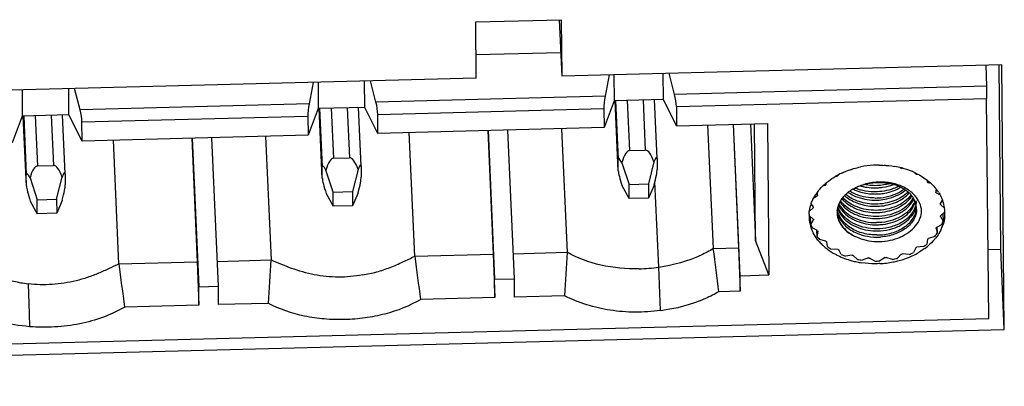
# Model space of a CAD drawing. Header units: millimetres. Extents: x 1406 to 2440, y 904 to 1635.
# Tile 13 of 29: x 2173.26 to 2198.6, y 1241.5 to 1250.93. Entities that reach past the tile are written whole.
import ezdxf

# ---------------------------------------------------------------- set-up
doc = ezdxf.new("R2010")
doc.units = ezdxf.units.MM
doc.header["$LTSCALE"] = 16.335
doc.layers.get('0').update_dxf_attribs({"linetype": 'CONTINUOUS'})

msp = doc.modelspace()

# ---------------------------------------------------------------- linework, layer by layer
at = {"color": 7, "linetype": 'Continuous'}
for p, q in [((2185, 1250.873), (2187.198, 1250.929)), ((2185.013, 1249.424), (2185, 1250.873)), ((2187.148, 1250.927), (2187.212, 1249.481)), ((2187.198, 1250.929), (2187.212, 1249.481)), ((2185.007, 1250.031), (2187.185, 1250.087)), ((2198.541, 1249.772), (2187.212, 1249.481)), ((2198.512, 1245.03), (2198.469, 1249.772)), ((2198.603, 1242.963), (2198.541, 1249.772)), ((2188.435, 1249.512), (2188.33, 1248.963)), ((2188.557, 1249.515), (2188.563, 1248.84)), ((2189.83, 1248.873), (2189.824, 1249.548)), ((2190.116, 1249.009), (2189.975, 1249.552)), ((2198.124, 1249.762), (2198.142, 1249.216)), ((2185.013, 1249.424), (2155.297, 1248.659)), ((2180.818, 1249.316), (2180.713, 1248.767)), ((2180.941, 1249.319), (2180.947, 1248.644)), ((2182.146, 1248.675), (2182.14, 1249.35)), ((2182.432, 1248.812), (2182.291, 1249.354)), ((2173.325, 1249.123), (2173.331, 1248.448)), ((2174.53, 1248.479), (2174.524, 1249.154)), ((2174.816, 1248.615), (2174.675, 1249.158)), ((2198.142, 1249.216), (2190.116, 1249.009)), ((2180.713, 1248.767), (2174.816, 1248.615)), ((2188.33, 1248.963), (2182.432, 1248.812)), ((2188.563, 1248.84), (2188.301, 1248.154)), ((2189.83, 1248.873), (2188.563, 1248.84)), ((2188.668, 1247.043), (2188.589, 1248.841)), ((2188.599, 1248.841), (2188.665, 1247.339)), ((2188.963, 1247.564), (2188.906, 1248.849)), ((2189.306, 1248.859), (2189.363, 1247.574)), ((2189.665, 1247.369), (2189.599, 1248.867)), ((2190.168, 1248.202), (2189.83, 1248.873)), ((2190.163, 1248.693), (2198.149, 1248.899)), ((2198.201, 1243.243), (2198.149, 1248.899)), ((2180.947, 1248.644), (2180.685, 1247.958)), ((2182.146, 1248.675), (2180.947, 1248.644)), ((2181.052, 1246.847), (2180.972, 1248.645)), ((2180.983, 1248.645), (2181.049, 1247.142)), ((2181.347, 1247.367), (2181.29, 1248.653)), ((2181.69, 1248.663), (2181.747, 1247.378)), ((2182.048, 1247.173), (2181.982, 1248.67)), ((2182.484, 1248.004), (2182.146, 1248.675)), ((2182.479, 1248.495), (2188.296, 1248.645)), ((2188.296, 1248.645), (2188.301, 1248.154)), ((2190.163, 1248.693), (2190.168, 1248.202)), ((2173.331, 1248.448), (2173.068, 1247.762)), ((2174.53, 1248.479), (2173.331, 1248.448)), ((2173.435, 1246.651), (2173.356, 1248.449)), ((2173.366, 1248.449), (2173.433, 1246.946)), ((2173.73, 1247.171), (2173.674, 1248.457)), ((2174.074, 1248.467), (2174.13, 1247.182)), ((2174.432, 1246.977), (2174.366, 1248.474)), ((2174.867, 1247.808), (2174.53, 1248.479)), ((2174.863, 1248.299), (2180.68, 1248.449)), ((2174.867, 1247.808), (2174.863, 1248.299)), ((2180.68, 1248.449), (2180.685, 1247.958)), ((2182.484, 1248.004), (2182.479, 1248.495)), ((2190.168, 1248.202), (2192.506, 1248.262)), ((2192.07, 1248.251), (2192.203, 1245.253)), ((2192.203, 1245.253), (2192.175, 1248.254)), ((2192.506, 1248.262), (2192.542, 1244.365)), ((2188.301, 1248.154), (2182.484, 1248.004)), ((2183.431, 1244.846), (2183.291, 1248.025)), ((2185.31, 1248.077), (2185.45, 1244.898)), ((2185.319, 1248.077), (2185.487, 1244.256)), ((2185.818, 1248.09), (2185.987, 1244.269)), ((2187.209, 1248.126), (2187.349, 1244.947)), ((2191.115, 1245.044), (2190.975, 1248.223)), ((2191.624, 1248.239), (2191.764, 1245.061)), ((2191.802, 1244.346), (2191.631, 1248.24)), ((2180.685, 1247.958), (2174.867, 1247.808)), ((2175.815, 1244.65), (2175.674, 1247.829)), ((2177.694, 1247.881), (2177.834, 1244.702)), ((2177.702, 1247.881), (2177.871, 1244.06)), ((2178.202, 1247.894), (2178.371, 1244.073)), ((2179.593, 1247.93), (2179.733, 1244.751)), ((2188.963, 1247.564), (2189.363, 1247.574)), ((2181.347, 1247.367), (2181.747, 1247.378)), ((2188.668, 1247.049), (2188.665, 1247.339)), ((2188.762, 1247.252), (2188.945, 1246.692)), ((2189.586, 1247.273), (2189.445, 1246.705)), ((2189.665, 1247.37), (2189.665, 1247.364)), ((2189.665, 1247.364), (2189.667, 1247.075)), ((2173.73, 1247.171), (2174.13, 1247.182)), ((2174.432, 1246.977), (2174.432, 1246.972)), ((2181.051, 1246.853), (2181.049, 1247.142)), ((2181.329, 1246.496), (2181.146, 1247.056)), ((2181.97, 1247.077), (2181.829, 1246.509)), ((2182.048, 1247.173), (2182.048, 1247.168)), ((2182.048, 1247.168), (2182.051, 1246.878)), ((2188.668, 1247.043), (2188.668, 1247.049)), ((2194.649, 1247.076), (2194.669, 1247.074)), ((2194.668, 1247.082), (2194.669, 1247.074)), ((2194.697, 1247.084), (2194.707, 1247.094)), ((2194.697, 1247.084), (2194.697, 1247.091)), ((2195.919, 1247.126), (2195.931, 1247.115)), ((2195.93, 1247.124), (2195.931, 1247.115)), ((2195.959, 1247.107), (2195.959, 1247.117)), ((2195.959, 1247.107), (2195.982, 1247.111)), ((2196.292, 1246.998), (2196.307, 1246.971)), ((2196.332, 1246.958), (2196.331, 1246.981)), ((2173.435, 1246.657), (2173.433, 1246.946)), ((2173.53, 1246.86), (2173.712, 1246.3)), ((2174.212, 1246.313), (2174.354, 1246.881)), ((2174.432, 1246.972), (2174.435, 1246.682)), ((2181.052, 1246.847), (2181.051, 1246.853)), ((2189.709, 1244.567), (2189.613, 1246.763)), ((2194.018, 1246.694), (2194.024, 1246.739)), ((2194.258, 1246.902), (2194.299, 1246.906)), ((2194.298, 1246.926), (2194.299, 1246.906)), ((2194.324, 1246.92), (2194.323, 1246.938)), ((2194.324, 1246.92), (2194.336, 1246.945)), ((2196.332, 1246.958), (2196.379, 1246.956)), ((2196.609, 1246.81), (2196.616, 1246.761)), ((2196.635, 1246.744), (2196.633, 1246.791)), ((2196.635, 1246.744), (2196.711, 1246.724)), ((2173.435, 1246.651), (2173.435, 1246.657)), ((2181.329, 1246.496), (2181.829, 1246.509)), ((2181.332, 1246.134), (2181.329, 1246.496)), ((2181.829, 1246.509), (2181.832, 1246.147)), ((2181.975, 1246.48), (2181.832, 1246.147)), ((2188.948, 1246.33), (2188.768, 1246.655)), ((2188.945, 1246.692), (2189.445, 1246.705)), ((2188.948, 1246.33), (2188.945, 1246.692)), ((2189.445, 1246.705), (2189.448, 1246.343)), ((2189.592, 1246.676), (2189.448, 1246.343)), ((2193.802, 1246.42), (2193.786, 1246.488)), ((2193.786, 1246.488), (2193.79, 1246.399)), ((2193.931, 1246.655), (2194, 1246.676)), ((2193.998, 1246.717), (2194, 1246.676)), ((2196.853, 1246.573), (2196.837, 1246.498)), ((2196.849, 1246.477), (2196.847, 1246.542)), ((2196.849, 1246.477), (2196.949, 1246.428)), ((2173.535, 1246.263), (2173.716, 1245.938)), ((2173.712, 1246.3), (2174.212, 1246.313)), ((2173.716, 1245.938), (2173.712, 1246.3)), ((2174.212, 1246.313), (2174.216, 1245.951)), ((2174.359, 1246.284), (2174.216, 1245.951)), ((2181.151, 1246.459), (2181.332, 1246.134)), ((2189.448, 1246.343), (2188.948, 1246.33)), ((2193.697, 1246.347), (2193.79, 1246.399)), ((2197.012, 1246.295), (2196.956, 1246.2)), ((2181.832, 1246.147), (2181.332, 1246.134)), ((2193.587, 1246.002), (2193.686, 1246.094)), ((2193.69, 1246.116), (2193.635, 1246.203)), ((2196.96, 1246.178), (2197.067, 1246.086)), ((2197.072, 1245.99), (2196.962, 1245.888)), ((2174.216, 1245.951), (2173.716, 1245.938)), ((2193.688, 1245.804), (2193.576, 1245.9)), ((2193.622, 1245.663), (2193.613, 1245.869)), ((2193.622, 1245.663), (2193.693, 1245.782)), ((2196.959, 1245.866), (2197.031, 1245.751)), ((2197.023, 1245.944), (2197.031, 1245.751)), ((2193.799, 1245.505), (2193.655, 1245.576)), ((2193.784, 1245.357), (2193.777, 1245.515)), ((2193.784, 1245.357), (2193.811, 1245.484)), ((2196.846, 1245.562), (2196.875, 1245.437)), ((2197, 1245.662), (2196.858, 1245.583)), ((2196.868, 1245.584), (2196.875, 1245.437)), ((2192.542, 1244.365), (2192.203, 1245.253)), ((2194.013, 1245.238), (2193.848, 1245.28)), ((2194.051, 1245.095), (2194.032, 1245.221)), ((2196.63, 1245.288), (2196.613, 1245.161)), ((2196.812, 1245.356), (2196.648, 1245.306)), ((2191.115, 1245.044), (2191.764, 1245.061)), ((2191.764, 1245.061), (2191.806, 1243.948)), ((2194.316, 1245.024), (2194.141, 1245.032)), ((2194.405, 1244.893), (2194.341, 1245.01)), ((2196.324, 1245.062), (2196.262, 1244.941)), ((2196.524, 1245.094), (2196.349, 1245.076)), ((2198.185, 1245.022), (2198.512, 1245.03)), ((2198.603, 1242.963), (2198.512, 1245.03)), ((2175.815, 1244.65), (2177.834, 1244.702)), ((2177.834, 1244.702), (2177.875, 1243.589)), ((2178.342, 1244.715), (2179.733, 1244.751)), ((2183.431, 1244.846), (2185.45, 1244.898)), ((2185.45, 1244.898), (2185.492, 1243.785)), ((2185.959, 1244.911), (2187.349, 1244.947)), ((2194.689, 1244.875), (2194.515, 1244.85)), ((2194.822, 1244.766), (2194.717, 1244.867)), ((2195.104, 1244.802), (2194.944, 1244.745)), ((2195.273, 1244.723), (2195.135, 1244.799)), ((2195.535, 1244.81), (2195.399, 1244.726)), ((2195.727, 1244.766), (2195.565, 1244.813)), ((2195.951, 1244.898), (2195.848, 1244.792)), ((2196.154, 1244.892), (2195.979, 1244.908)), ((2189.751, 1243.448), (2189.709, 1244.564)), ((2185.487, 1244.256), (2185.987, 1244.269)), ((2185.492, 1243.785), (2185.487, 1244.256)), ((2185.987, 1244.269), (2185.991, 1243.798)), ((2191.802, 1244.346), (2192.542, 1244.365)), ((2191.806, 1243.948), (2191.802, 1244.346)), ((2173.478, 1244.137), (2173.506, 1243.377)), ((2177.871, 1244.06), (2178.371, 1244.073)), ((2177.875, 1243.589), (2177.871, 1244.06)), ((2178.371, 1244.073), (2178.375, 1243.602)), ((2191.806, 1243.948), (2191.259, 1243.934)), ((2185.492, 1243.785), (2183.584, 1243.736)), ((2187.288, 1243.831), (2185.991, 1243.798)), ((2177.875, 1243.589), (2175.968, 1243.54)), ((2179.662, 1243.635), (2178.375, 1243.602)), ((2142.228, 1241.802), (2198.201, 1243.243)), ((2173.506, 1243.377), (2173.519, 1243.035)), ((2141.831, 1241.502), (2198.603, 1242.963))]:
    msp.add_line(p, q, dxfattribs=at)
for centre, radius, start, end in [((2195.238, 1245.21), 1.956, 114.1988, 118.6775), ((2195.327, 1245.109), 2.072, 107.6831, 108.5132), ((2195.375, 1244.805), 2.386, 93.398, 101.3198), ((2195.378, 1244.771), 2.419, 91.9306, 93.4364), ((2195.378, 1244.789), 2.401, 89.9796, 91.9318), ((2195.373, 1244.948), 2.239, 85.6244, 86.4126), ((2195.402, 1244.97), 2.218, 75.4338, 80.1621), ((2195.413, 1245.167), 2.016, 74.2712, 75.1166), ((2195.427, 1245.07), 2.115, 71.5371, 75.4144), ((2195.461, 1245.174), 2.006, 68.7285, 71.5217), ((2195.493, 1245.256), 1.918, 65.4443, 68.7251), ((2195.515, 1245.307), 1.863, 65.2082, 65.4247), ((2195.194, 1245.29), 1.865, 119.3146, 120.1069), ((2195.206, 1245.27), 1.888, 118.6903, 119.315), ((2195.19, 1245.412), 1.739, 119.852, 120.7847), ((2195.541, 1245.49), 1.667, 61.7017, 62.6611), ((2195.748, 1245.789), 1.303, 47.106, 48.2365), ((2194.774, 1245.768), 1.224, 143.9556, 146.8816), ((2194.814, 1245.739), 1.273, 141.5461, 143.9586), ((2194.967, 1245.706), 1.37, 133.8336, 134.9273), ((2195.221, 1247.698), 1.188, 247.4599, 249.4878), ((2195.239, 1247.748), 1.242, 249.5032, 253.8338), ((2195.251, 1247.909), 1.302, 254.2233, 258.0419), ((2195.266, 1247.979), 1.373, 258.0615, 266.1514), ((2195.269, 1248.014), 1.408, 266.0897, 270.0621), ((2195.269, 1248.017), 1.411, 270.0705, 274.0381), ((2195.963, 1245.969), 1.022, 29.8485, 31.1785), ((2195.915, 1245.837), 1.193, 38.1093, 38.6679), ((2195.942, 1245.858), 1.158, 32.9381, 38.1225), ((2194.729, 1245.892), 1.066, 150.3541, 151.6466), ((2194.976, 1246.635), 0.718, 212.8156, 218.4016), ((2194.986, 1245.911), 0.699, 145.8576, 148.5871), ((2195.019, 1245.887), 0.74, 140.8304, 145.8347), ((2195.276, 1247.855), 1.408, 266.0895, 270.0633), ((2195.283, 1247.7), 1.411, 266.4793, 270.058), ((2195.276, 1247.859), 1.412, 270.0717, 274.0379), ((2195.283, 1247.697), 1.408, 270.0656, 274.0429), ((2195.704, 1245.993), 0.66, 34.3566, 40.9203), ((2195.672, 1246.755), 0.659, 325.8318, 327.1027), ((2195.676, 1246.598), 0.662, 325.831, 327.3795), ((2195.704, 1246.634), 0.627, 327.9153, 332.7148), ((2195.74, 1246.018), 0.617, 32.3333, 34.2821), ((2195.763, 1246.032), 0.59, 27.6578, 32.3519), ((2195.787, 1246.045), 0.562, 23.5432, 27.6439), ((2195.81, 1246.055), 0.538, 14.7994, 23.554), ((2195.787, 1246.389), 0.546, 341.4115, 344.6922), ((2195.725, 1245.892), 0.772, 37.1542, 40.7898), ((2195.836, 1246.222), 0.503, 2.5189, 5.6694), ((2195.835, 1246.222), 0.505, 356.5749, 2.513), ((2196.097, 1245.943), 0.981, 20.4997, 21.0545), ((2196.115, 1245.95), 0.962, 13.994, 20.5152), ((2194.58, 1245.869), 1.004, 160.5655, 164.2367), ((2194.569, 1245.954), 0.894, 169.5278, 170.9815), ((2194.841, 1245.97), 0.541, 173.0748, 179.8477), ((2194.838, 1245.97), 0.538, 179.858, 182.5531), ((2194.861, 1245.967), 0.562, 164.7285, 173.0358), ((2194.91, 1246.272), 0.625, 198.5943, 205.467), ((2194.884, 1245.961), 0.585, 161.1396, 164.7517), ((2194.91, 1246.328), 0.628, 199.9051, 205.4847), ((2194.903, 1245.954), 0.606, 156.5831, 161.1317), ((2194.937, 1246.447), 0.663, 205.4747, 212.0942), ((2194.942, 1246.343), 0.663, 205.5014, 212.1139), ((2194.944, 1246.288), 0.663, 205.4747, 212.0942), ((2194.94, 1246.505), 0.669, 207.66, 212.131), ((2194.957, 1246.516), 0.689, 212.1181, 213.3728), ((2194.976, 1246.471), 0.709, 212.0868, 218.3921), ((2195.291, 1247.54), 1.41, 266.0876, 270.0563), ((2195.298, 1247.382), 1.41, 266.0878, 270.0557), ((2195.29, 1247.538), 1.408, 270.0649, 274.0418), ((2195.297, 1247.38), 1.408, 270.0643, 274.0419), ((2195.706, 1246.479), 0.632, 327.4087, 333.5394), ((2195.714, 1246.421), 0.626, 327.5422, 334.2514), ((2195.756, 1246.4), 0.579, 334.2967, 341.3528), ((2195.837, 1246.062), 0.51, 6.0825, 14.7557), ((2195.831, 1246.222), 0.508, 353.6035, 356.5743), ((2195.846, 1246.064), 0.5, 2.5125, 6.0468), ((2195.844, 1246.063), 0.503, 358.5832, 2.5099), ((2196.095, 1246.024), 0.878, 10.1155, 11.5862), ((2196.146, 1245.957), 0.93, 2.5931, 13.9915), ((2196.152, 1245.959), 0.924, 353.8312, 0.533), ((2196.162, 1245.959), 0.914, 0.549, 2.5494), ((2194.501, 1245.885), 0.924, 177.2396, 179.2126), ((2194.499, 1245.885), 0.921, 179.2128, 182.5095), ((2194.498, 1245.885), 0.92, 182.5106, 183.7681), ((2194.511, 1245.887), 0.933, 183.8259, 196.6926), ((2194.553, 1245.958), 0.878, 190.1155, 191.5862), ((2195.305, 1247.224), 1.41, 266.0882, 270.0551), ((2195.304, 1247.221), 1.408, 270.0628, 273.726), ((2196.079, 1246.028), 0.894, 349.5278, 350.9815), ((2196.055, 1246.05), 1.021, 337.6853, 342.9985), ((2194.558, 1245.901), 0.982, 196.6845, 202.9386), ((2194.56, 1245.972), 0.988, 198.2174, 203.6464), ((2194.596, 1245.917), 1.023, 202.9303, 207.1642), ((2194.685, 1246.013), 1.022, 209.8485, 211.1785), ((2195.311, 1247.059), 1.404, 266.0866, 270.0696), ((2195.318, 1246.901), 1.404, 266.0863, 270.0697), ((2195.311, 1247.069), 1.414, 270.0781, 274.0389), ((2195.318, 1246.911), 1.414, 270.0783, 274.0403), ((2195.919, 1246.09), 1.066, 330.3541, 331.6466), ((2196.035, 1245.989), 1.045, 333.4809, 340.7803), ((2194.75, 1246.087), 1.21, 217.0673, 221.8193), ((2194.811, 1246.069), 1.287, 220.27, 225.4528), ((2194.9, 1246.193), 1.303, 227.106, 228.2365), ((2195.26, 1246.505), 1.157, 244.9605, 249.5234), ((2195.325, 1246.742), 1.404, 266.0861, 270.0697), ((2195.325, 1246.753), 1.415, 270.0777, 273.8561), ((2195.681, 1246.276), 1.37, 313.8336, 314.9273), ((2195.827, 1246.181), 1.285, 320.0672, 324.6151), ((1966.854, 1215.327), 226.221, 7.26471, 7.54828), ((2194.855, 1246.113), 1.35, 225.4427, 227.3434), ((2194.896, 1246.158), 1.41, 227.352, 230.3932), ((2194.964, 1246.242), 1.519, 230.4273, 235.0957), ((2194.986, 1246.345), 1.561, 233.2203, 237.2307), ((2195.03, 1246.337), 1.635, 235.1196, 239.5401), ((2195.107, 1246.492), 1.667, 241.7017, 242.6611), ((2195.459, 1246.57), 1.739, 299.852, 300.7847), ((2195.571, 1246.447), 1.655, 305.1471, 308.9894), ((2195.614, 1246.327), 1.591, 306.4133, 310.5792), ((2389.57, 1232.091), 210.225, 176.54769, 176.85227), ((1973.486, 1216.413), 211.868, 7.40974, 7.71261), ((2411.772, 1232.043), 224.793, 176.70932, 176.9941), ((2195.077, 1246.417), 1.727, 239.5401, 242.3127), ((2195.109, 1246.478), 1.796, 242.3039, 243.7626), ((2195.164, 1246.593), 1.923, 243.8264, 249.5778), ((2195.171, 1246.69), 1.954, 246.9106, 250.3621), ((2195.217, 1246.739), 2.079, 249.6087, 254.963), ((2195.247, 1246.849), 2.193, 254.958, 258.4345), ((2195.235, 1246.815), 2.016, 254.2712, 255.1166), ((2195.262, 1246.922), 2.268, 258.4305, 261.6619), ((2195.261, 1247.003), 2.279, 258.9007, 262.0106), ((2195.275, 1247.034), 2.239, 265.6244, 266.4126), ((2195.273, 1247.138), 2.415, 269.9786, 272.9708), ((2195.278, 1247.049), 2.395, 272.9609, 281.1463), ((2195.278, 1247.056), 2.26, 276.5221, 277.3054), ((2195.288, 1247.046), 2.322, 280.8888, 283.9603), ((2195.294, 1246.966), 2.311, 281.1506, 284.3458), ((2195.311, 1246.899), 2.242, 284.3471, 287.834), ((2195.322, 1246.873), 2.072, 287.6831, 288.5132), ((2195.348, 1246.789), 2.125, 287.8004, 293.0281), ((2195.377, 1246.78), 2.042, 292.3582, 295.7006), ((2195.417, 1246.632), 1.954, 292.9756, 299.23), ((2195.458, 1246.557), 1.868, 299.252, 300.1994), ((1959.331, 1215.348), 218.464, 7.41446, 7.7082), ((2189.099, 1248.574), 4.053, 271.4636, 278.6626)]:
    msp.add_arc(centre, radius, start, end, dxfattribs=at)
for centre, major_axis, ratio, start_param, end_param in [((2190.085, 1248.898), (-0.057, 0.298), 0.179866, -2.361208, -1.22282), ((2180.74, 1248.657), (0.041, 0.301), 0.145877, 1.216952, 2.355341), ((2182.401, 1248.7), (-0.057, 0.298), 0.179866, -2.361208, -1.22282), ((2188.357, 1248.853), (0.041, 0.301), 0.145877, 1.216952, 2.355341), ((2174.785, 1248.504), (-0.057, 0.298), 0.179866, -2.361208, -1.22282), ((2189.001, 1246.519), (-0.039, 1.044), 0.287081, -0.003463, 0.781935), ((2189.401, 1246.53), (-0.039, 1.044), 0.287081, -0.788861, -0.003463), ((2181.385, 1246.323), (-0.039, 1.044), 0.287081, -0.003463, 0.781935), ((2181.785, 1246.334), (-0.039, 1.044), 0.287081, -0.788861, -0.003463), ((2189.001, 1246.519), (-0.328, 0.847), 0.086622, -0.559618, 0.22578), ((2189.401, 1246.53), (0.256, 0.862), 0.072822, -0.207821, 0.552255), ((2173.769, 1246.127), (-0.328, 0.847), 0.086622, -0.559618, 0.22578), ((2173.769, 1246.127), (-0.039, 1.044), 0.287081, -0.003463, 0.781935), ((2174.169, 1246.138), (-0.039, 1.044), 0.287081, -0.788861, -0.003463), ((2174.169, 1246.138), (0.256, 0.862), 0.072822, -0.207821, 0.552255), ((2181.385, 1246.323), (-0.328, 0.847), 0.086622, -0.559618, 0.22578), ((2181.785, 1246.334), (0.256, 0.862), 0.072822, -0.207821, 0.552255), ((2189.004, 1246.23), (-0.328, 0.847), 0.086622, 0.251102, 1.011178), ((2189.404, 1246.24), (0.256, 0.862), 0.072822, -1.018541, -0.233143), ((2181.388, 1246.034), (-0.328, 0.847), 0.086622, 0.251102, 1.011178), ((2181.788, 1246.044), (0.256, 0.862), 0.072822, -1.018541, -0.233143), ((2173.772, 1245.838), (-0.328, 0.847), 0.086622, 0.251102, 1.011178), ((2174.171, 1245.848), (0.256, 0.862), 0.072822, -1.018541, -0.233143)]:
    msp.add_ellipse(centre, major_axis=major_axis, ratio=ratio, start_param=start_param, end_param=end_param, dxfattribs=at)
for points, knots in [([(2198.142, 1249.216), (2198.143, 1249.188), (2198.146, 1249.083), (2198.149, 1248.977), (2198.149, 1248.899)], [0, 0, 0, 0, 0.260516, 1, 1, 1, 1]), ([(2194.436, 1246.994), (2194.473, 1247.011), (2194.625, 1247.074), (2194.785, 1247.119), (2194.906, 1247.144)], [0, 0, 0, 0, 0.245406, 1, 1, 1, 1]), ([(2195.379, 1247.19), (2195.412, 1247.19), (2195.547, 1247.188), (2195.682, 1247.173), (2195.781, 1247.156)], [0, 0, 0, 0, 0.251332, 1, 1, 1, 1]), ([(2196.297, 1246.998), (2196.405, 1246.947), (2196.607, 1246.83), (2196.777, 1246.669), (2196.846, 1246.582)], [0, 0, 0, 0, 0.51859, 1, 1, 1, 1]), ([(2193.817, 1246.531), (2193.846, 1246.567), (2193.974, 1246.712), (2194.132, 1246.83), (2194.259, 1246.904)], [0, 0, 0, 0, 0.239124, 1, 1, 1, 1]), ([(2196.232, 1246.475), (2196.152, 1246.546), (2195.958, 1246.665), (2195.68, 1246.74), (2195.442, 1246.759), (2195.2, 1246.748), (2195.022, 1246.706), (2194.91, 1246.662)], [0, 0, 0, 0, 0.230092, 0.480996, 0.611485, 0.742815, 1, 1, 1, 1]), ([(2194.91, 1246.662), (2195.068, 1246.72), (2195.402, 1246.775), (2195.735, 1246.712), (2195.885, 1246.649)], [0, 0, 0, 0, 0.508992, 1, 1, 1, 1]), ([(2194.624, 1246.518), (2194.614, 1246.512), (2194.579, 1246.486), (2194.545, 1246.458), (2194.522, 1246.436)], [0, 0, 0, 0, 0.254429, 1, 1, 1, 1]), ([(2194.585, 1246.488), (2194.627, 1246.46), (2194.816, 1246.353), (2195.033, 1246.302), (2195.197, 1246.292)], [0, 0, 0, 0, 0.23877, 1, 1, 1, 1]), ([(2194.765, 1246.602), (2194.753, 1246.596), (2194.704, 1246.57), (2194.657, 1246.542), (2194.624, 1246.518)], [0, 0, 0, 0, 0.254569, 1, 1, 1, 1]), ([(2195.282, 1246.344), (2195.223, 1246.344), (2194.995, 1246.358), (2194.768, 1246.429), (2194.624, 1246.517)], [0, 0, 0, 0, 0.259227, 1, 1, 1, 1]), ([(2194.71, 1246.571), (2194.745, 1246.554), (2194.895, 1246.491), (2195.058, 1246.459), (2195.18, 1246.451)], [0, 0, 0, 0, 0.242863, 1, 1, 1, 1]), ([(2194.91, 1246.662), (2194.898, 1246.657), (2194.849, 1246.64), (2194.8, 1246.619), (2194.765, 1246.602)], [0, 0, 0, 0, 0.252755, 1, 1, 1, 1]), ([(2195.275, 1246.502), (2195.243, 1246.502), (2195.114, 1246.507), (2194.986, 1246.529), (2194.893, 1246.556)], [0, 0, 0, 0, 0.252303, 1, 1, 1, 1]), ([(2195.269, 1246.661), (2195.245, 1246.661), (2195.152, 1246.663), (2195.06, 1246.674), (2194.992, 1246.688)], [0, 0, 0, 0, 0.250851, 1, 1, 1, 1]), ([(2195.66, 1246.717), (2195.629, 1246.708), (2195.501, 1246.675), (2195.368, 1246.661), (2195.269, 1246.661)], [0, 0, 0, 0, 0.246197, 1, 1, 1, 1]), ([(2195.885, 1246.648), (2195.841, 1246.624), (2195.648, 1246.538), (2195.435, 1246.503), (2195.275, 1246.502)], [0, 0, 0, 0, 0.240197, 1, 1, 1, 1]), ([(2195.282, 1246.344), (2195.352, 1246.344), (2195.612, 1246.363), (2195.872, 1246.458), (2196.026, 1246.575)], [0, 0, 0, 0, 0.264131, 1, 1, 1, 1]), ([(2196.127, 1246.5), (2196.027, 1246.397), (2195.827, 1246.279), (2195.532, 1246.2), (2195.371, 1246.186), (2195.289, 1246.186)], [0, 0, 0, 0, 0.471999, 0.732275, 1, 1, 1, 1]), ([(2195.369, 1246.609), (2195.402, 1246.612), (2195.534, 1246.626), (2195.663, 1246.658), (2195.755, 1246.694)], [0, 0, 0, 0, 0.255208, 1, 1, 1, 1]), ([(2195.376, 1246.451), (2195.427, 1246.454), (2195.623, 1246.479), (2195.815, 1246.547), (2195.939, 1246.623)], [0, 0, 0, 0, 0.260747, 1, 1, 1, 1]), ([(2195.383, 1246.292), (2195.448, 1246.297), (2195.69, 1246.331), (2195.927, 1246.433), (2196.064, 1246.549)], [0, 0, 0, 0, 0.26623, 1, 1, 1, 1]), ([(2195.39, 1246.134), (2195.54, 1246.145), (2195.823, 1246.209), (2196.068, 1246.373), (2196.157, 1246.474)], [0, 0, 0, 0, 0.529078, 1, 1, 1, 1]), ([(2195.885, 1246.649), (2195.897, 1246.644), (2195.945, 1246.622), (2195.992, 1246.597), (2196.025, 1246.576)], [0, 0, 0, 0, 0.255279, 1, 1, 1, 1]), ([(2196.025, 1246.576), (2196.034, 1246.57), (2196.07, 1246.547), (2196.104, 1246.521), (2196.128, 1246.5)], [0, 0, 0, 0, 0.254982, 1, 1, 1, 1]), ([(2196.128, 1246.5), (2196.135, 1246.494), (2196.161, 1246.471), (2196.186, 1246.445), (2196.203, 1246.425)], [0, 0, 0, 0, 0.254501, 1, 1, 1, 1]), ([(2196.309, 1246.396), (2196.303, 1246.403), (2196.279, 1246.43), (2196.253, 1246.456), (2196.232, 1246.475)], [0, 0, 0, 0, 0.246382, 1, 1, 1, 1]), ([(2196.915, 1246.488), (2196.924, 1246.472), (2196.962, 1246.411), (2196.994, 1246.346), (2197.013, 1246.296)], [0, 0, 0, 0, 0.254082, 1, 1, 1, 1]), ([(2193.633, 1246.203), (2193.64, 1246.223), (2193.672, 1246.304), (2193.714, 1246.382), (2193.75, 1246.437)], [0, 0, 0, 0, 0.245311, 1, 1, 1, 1]), ([(2194.389, 1246.275), (2194.385, 1246.268), (2194.37, 1246.242), (2194.356, 1246.215), (2194.347, 1246.195)], [0, 0, 0, 0, 0.253187, 1, 1, 1, 1]), ([(2195.303, 1245.869), (2195.211, 1245.869), (2195.027, 1245.886), (2194.77, 1245.966), (2194.55, 1246.093), (2194.433, 1246.211), (2194.388, 1246.275)], [0, 0, 0, 0, 0.269008, 0.529379, 0.774043, 1, 1, 1, 1]), ([(2194.424, 1246.326), (2194.513, 1246.222), (2194.761, 1246.051), (2195.049, 1245.986), (2195.201, 1245.975)], [0, 0, 0, 0, 0.473865, 1, 1, 1, 1]), ([(2194.522, 1246.436), (2194.515, 1246.429), (2194.488, 1246.404), (2194.463, 1246.376), (2194.446, 1246.355)], [0, 0, 0, 0, 0.254081, 1, 1, 1, 1]), ([(2195.296, 1246.027), (2195.214, 1246.027), (2195.05, 1246.041), (2194.75, 1246.123), (2194.546, 1246.247), (2194.446, 1246.354)], [0, 0, 0, 0, 0.266179, 0.525676, 1, 1, 1, 1]), ([(2194.493, 1246.407), (2194.583, 1246.326), (2194.809, 1246.195), (2195.062, 1246.143), (2195.194, 1246.134)], [0, 0, 0, 0, 0.4794, 1, 1, 1, 1]), ([(2195.289, 1246.186), (2195.148, 1246.185), (2194.873, 1246.225), (2194.624, 1246.352), (2194.522, 1246.435)], [0, 0, 0, 0, 0.518899, 1, 1, 1, 1]), ([(2196.204, 1246.425), (2196.112, 1246.296), (2195.897, 1246.145), (2195.572, 1246.045), (2195.389, 1246.027), (2195.296, 1246.027)], [0, 0, 0, 0, 0.464525, 0.727328, 1, 1, 1, 1]), ([(2196.235, 1246.302), (2196.193, 1246.235), (2196.08, 1246.111), (2195.858, 1245.975), (2195.592, 1245.888), (2195.401, 1245.869), (2195.303, 1245.869)], [0, 0, 0, 0, 0.220471, 0.463889, 0.726504, 1, 1, 1, 1]), ([(2195.396, 1245.816), (2195.482, 1245.822), (2195.651, 1245.849), (2195.949, 1245.957), (2196.142, 1246.105), (2196.224, 1246.226)], [0, 0, 0, 0, 0.273955, 0.536089, 1, 1, 1, 1]), ([(2195.397, 1245.975), (2195.482, 1245.981), (2195.65, 1246.009), (2195.945, 1246.117), (2196.136, 1246.264), (2196.217, 1246.385)], [0, 0, 0, 0, 0.274, 0.536047, 1, 1, 1, 1]), ([(2196.234, 1246.241), (2196.238, 1246.248), (2196.254, 1246.273), (2196.268, 1246.3), (2196.277, 1246.32)], [0, 0, 0, 0, 0.253582, 1, 1, 1, 1]), ([(2196.302, 1246.269), (2196.3, 1246.263), (2196.291, 1246.239), (2196.281, 1246.215), (2196.272, 1246.197)], [0, 0, 0, 0, 0.247477, 1, 1, 1, 1]), ([(2196.476, 1245.964), (2196.477, 1246.033), (2196.453, 1246.175), (2196.384, 1246.301), (2196.34, 1246.358)], [0, 0, 0, 0, 0.489018, 1, 1, 1, 1]), ([(2193.579, 1245.93), (2193.58, 1245.948), (2193.585, 1246.019), (2193.599, 1246.09), (2193.614, 1246.141)], [0, 0, 0, 0, 0.248314, 1, 1, 1, 1]), ([(2194.35, 1245.899), (2194.345, 1245.91), (2194.326, 1245.954), (2194.311, 1246), (2194.304, 1246.035)], [0, 0, 0, 0, 0.253208, 1, 1, 1, 1]), ([(2195.317, 1245.552), (2195.22, 1245.552), (2195.029, 1245.571), (2194.763, 1245.657), (2194.538, 1245.796), (2194.423, 1245.923), (2194.38, 1245.991)], [0, 0, 0, 0, 0.270499, 0.531517, 0.77559, 1, 1, 1, 1]), ([(2194.381, 1246.136), (2194.425, 1246.07), (2194.541, 1245.947), (2194.764, 1245.812), (2195.027, 1245.729), (2195.215, 1245.71), (2195.31, 1245.71)], [0, 0, 0, 0, 0.225011, 0.469317, 0.730084, 1, 1, 1, 1]), ([(2194.414, 1246.189), (2194.456, 1246.135), (2194.56, 1246.036), (2194.751, 1245.923), (2194.971, 1245.846), (2195.128, 1245.822), (2195.208, 1245.817)], [0, 0, 0, 0, 0.228324, 0.473024, 0.731825, 1, 1, 1, 1]), ([(2194.42, 1246.031), (2194.463, 1245.977), (2194.567, 1245.877), (2194.757, 1245.765), (2194.978, 1245.688), (2195.135, 1245.664), (2195.215, 1245.658)], [0, 0, 0, 0, 0.228314, 0.473001, 0.731802, 1, 1, 1, 1]), ([(2194.798, 1245.343), (2194.959, 1245.266), (2195.235, 1245.209), (2195.597, 1245.234), (2195.861, 1245.304), (2196.094, 1245.419), (2196.284, 1245.573), (2196.418, 1245.756), (2196.465, 1245.895), (2196.476, 1245.964)], [0, 0, 0, 0, 0.265003, 0.402962, 0.538138, 0.666778, 0.786507, 0.896908, 1, 1, 1, 1]), ([(2196.239, 1246.138), (2196.197, 1246.072), (2196.083, 1245.95), (2195.902, 1245.84), (2195.735, 1245.774), (2195.551, 1245.725), (2195.407, 1245.71), (2195.31, 1245.71)], [0, 0, 0, 0, 0.220649, 0.464076, 0.593526, 0.726861, 1, 1, 1, 1]), ([(2196.283, 1246.046), (2196.247, 1245.972), (2196.139, 1245.83), (2195.91, 1245.674), (2195.628, 1245.575), (2195.422, 1245.552), (2195.317, 1245.552)], [0, 0, 0, 0, 0.217112, 0.459181, 0.723218, 1, 1, 1, 1]), ([(2195.324, 1245.393), (2195.453, 1245.393), (2195.703, 1245.427), (2195.985, 1245.554), (2196.161, 1245.699), (2196.259, 1245.82), (2196.323, 1245.953), (2196.341, 1246.047), (2196.343, 1246.093)], [0, 0, 0, 0, 0.286221, 0.552888, 0.67536, 0.789773, 0.897199, 1, 1, 1, 1]), ([(2195.411, 1245.659), (2195.498, 1245.665), (2195.67, 1245.693), (2195.906, 1245.782), (2196.103, 1245.911), (2196.204, 1246.024), (2196.242, 1246.084)], [0, 0, 0, 0, 0.273865, 0.535315, 0.77825, 1, 1, 1, 1]), ([(2195.418, 1245.5), (2195.521, 1245.507), (2195.721, 1245.543), (2195.989, 1245.662), (2196.198, 1245.833), (2196.287, 1245.981), (2196.312, 1246.056)], [0, 0, 0, 0, 0.280735, 0.544847, 0.784735, 1, 1, 1, 1]), ([(2196.346, 1246.051), (2196.345, 1246.007), (2196.331, 1245.918), (2196.276, 1245.79), (2196.189, 1245.672), (2196.032, 1245.528), (2195.774, 1245.395), (2195.541, 1245.349), (2195.42, 1245.341)], [0, 0, 0, 0, 0.103725, 0.211498, 0.32566, 0.447464, 0.712803, 1, 1, 1, 1]), ([(2196.327, 1246.179), (2196.325, 1246.168), (2196.315, 1246.122), (2196.298, 1246.078), (2196.283, 1246.046)], [0, 0, 0, 0, 0.246258, 1, 1, 1, 1]), ([(2196.312, 1246.056), (2196.315, 1246.065), (2196.326, 1246.101), (2196.333, 1246.138), (2196.336, 1246.165)], [0, 0, 0, 0, 0.252894, 1, 1, 1, 1]), ([(2194.3, 1245.946), (2194.303, 1245.884), (2194.331, 1245.756), (2194.437, 1245.585), (2194.597, 1245.442), (2194.727, 1245.372), (2194.798, 1245.343)], [0, 0, 0, 0, 0.226335, 0.464347, 0.721657, 1, 1, 1, 1]), ([(2194.301, 1245.938), (2194.308, 1245.876), (2194.341, 1245.752), (2194.448, 1245.585), (2194.604, 1245.444), (2194.73, 1245.373), (2194.798, 1245.343)], [0, 0, 0, 0, 0.228458, 0.468136, 0.725014, 1, 1, 1, 1]), ([(2194.324, 1245.914), (2194.34, 1245.866), (2194.386, 1245.772), (2194.523, 1245.601), (2194.667, 1245.505), (2194.771, 1245.456)], [0, 0, 0, 0, 0.231169, 0.473976, 1, 1, 1, 1]), ([(2194.853, 1245.476), (2194.743, 1245.517), (2194.543, 1245.626), (2194.396, 1245.804), (2194.35, 1245.899)], [0, 0, 0, 0, 0.527625, 1, 1, 1, 1]), ([(2194.382, 1245.936), (2194.421, 1245.874), (2194.524, 1245.757), (2194.724, 1245.624), (2194.962, 1245.534), (2195.134, 1245.506), (2195.222, 1245.5)], [0, 0, 0, 0, 0.225401, 0.468967, 0.728951, 1, 1, 1, 1]), ([(2197.071, 1245.86), (2197.069, 1245.842), (2197.059, 1245.769), (2197.04, 1245.697), (2197.022, 1245.645)], [0, 0, 0, 0, 0.247722, 1, 1, 1, 1]), ([(2195.324, 1245.393), (2195.284, 1245.393), (2195.124, 1245.4), (2194.965, 1245.434), (2194.853, 1245.476)], [0, 0, 0, 0, 0.254003, 1, 1, 1, 1]), ([(2196.971, 1245.523), (2196.962, 1245.506), (2196.926, 1245.438), (2196.883, 1245.373), (2196.848, 1245.327)], [0, 0, 0, 0, 0.24542, 1, 1, 1, 1]), ([(2193.829, 1245.236), (2193.815, 1245.253), (2193.761, 1245.32), (2193.715, 1245.393), (2193.685, 1245.45)], [0, 0, 0, 0, 0.255497, 1, 1, 1, 1]), ([(2194.856, 1245.421), (2194.885, 1245.41), (2195.006, 1245.37), (2195.133, 1245.348), (2195.229, 1245.341)], [0, 0, 0, 0, 0.245221, 1, 1, 1, 1]), ([(2196.848, 1245.327), (2196.833, 1245.309), (2196.772, 1245.234), (2196.704, 1245.166), (2196.648, 1245.119)], [0, 0, 0, 0, 0.244131, 1, 1, 1, 1]), ([(2191.115, 1245.044), (2191.013, 1244.981), (2190.573, 1244.747), (2190.084, 1244.61), (2189.71, 1244.559)], [0, 0, 0, 0, 0.240999, 1, 1, 1, 1]), ([(2196.558, 1245.047), (2196.545, 1245.038), (2196.493, 1245), (2196.439, 1244.966), (2196.398, 1244.942)], [0, 0, 0, 0, 0.246733, 1, 1, 1, 1]), ([(2182.088, 1244.37), (2181.884, 1244.325), (2181.569, 1244.298), (2181.154, 1244.322), (2180.846, 1244.368), (2180.547, 1244.438), (2180.261, 1244.531), (2179.991, 1244.639), (2179.817, 1244.715), (2179.733, 1244.751)], [0, 0, 0, 0, 0.257611, 0.386373, 0.514374, 0.641013, 0.765531, 0.886417, 1, 1, 1, 1]), ([(2182.088, 1244.37), (2182.21, 1244.387), (2182.452, 1244.435), (2182.798, 1244.554), (2183.121, 1244.698), (2183.331, 1244.797), (2183.431, 1244.847)], [0, 0, 0, 0, 0.258625, 0.514852, 0.764794, 1, 1, 1, 1]), ([(2189.203, 1244.522), (2188.874, 1244.514), (2188.23, 1244.574), (2187.621, 1244.796), (2187.349, 1244.947)], [0, 0, 0, 0, 0.514167, 1, 1, 1, 1]), ([(2172.116, 1244.555), (2172.219, 1244.512), (2172.374, 1244.442), (2172.588, 1244.357), (2172.816, 1244.279), (2173.112, 1244.198), (2173.355, 1244.154), (2173.478, 1244.137)], [0, 0, 0, 0, 0.23384, 0.357255, 0.48287, 0.739135, 1, 1, 1, 1]), ([(2175.815, 1244.651), (2175.732, 1244.608), (2175.559, 1244.525), (2175.292, 1244.405), (2175.01, 1244.297), (2174.714, 1244.212), (2174.41, 1244.15), (2173.997, 1244.104), (2173.684, 1244.113), (2173.478, 1244.137)], [0, 0, 0, 0, 0.115131, 0.236409, 0.361293, 0.487977, 0.615726, 0.744008, 1, 1, 1, 1]), ([(2195.402, 1244.657), (2195.362, 1244.655), (2195.206, 1244.651), (2195.049, 1244.662), (2194.933, 1244.679)], [0, 0, 0, 0, 0.250991, 1, 1, 1, 1]), ([(2183.584, 1243.736), (2183.298, 1243.568), (2182.819, 1243.381), (2182.15, 1243.25), (2181.628, 1243.208), (2181.105, 1243.223), (2180.436, 1243.32), (2179.953, 1243.481), (2179.663, 1243.635)], [0, 0, 0, 0, 0.245127, 0.372812, 0.501902, 0.630746, 0.757697, 1, 1, 1, 1]), ([(2189.75, 1243.451), (2189.536, 1243.421), (2189.103, 1243.392), (2188.263, 1243.458), (2187.652, 1243.643), (2187.288, 1243.831)], [0, 0, 0, 0, 0.257436, 0.513188, 1, 1, 1, 1]), ([(2191.259, 1243.934), (2191.148, 1243.87), (2190.673, 1243.632), (2190.151, 1243.494), (2189.752, 1243.444)], [0, 0, 0, 0, 0.24178, 1, 1, 1, 1]), ([(2173.519, 1243.035), (2173.258, 1243.056), (2172.75, 1243.14), (2172.267, 1243.322), (2172.046, 1243.439)], [0, 0, 0, 0, 0.512281, 1, 1, 1, 1]), ([(2175.968, 1243.54), (2175.793, 1243.437), (2175.415, 1243.263), (2174.806, 1243.094), (2174.167, 1243.013), (2173.734, 1243.017), (2173.519, 1243.035)], [0, 0, 0, 0, 0.240023, 0.48984, 0.744685, 1, 1, 1, 1])]:
    msp.add_open_spline(points, degree=3, knots=knots, dxfattribs=at)

doc.saveas('drawing.dxf')
